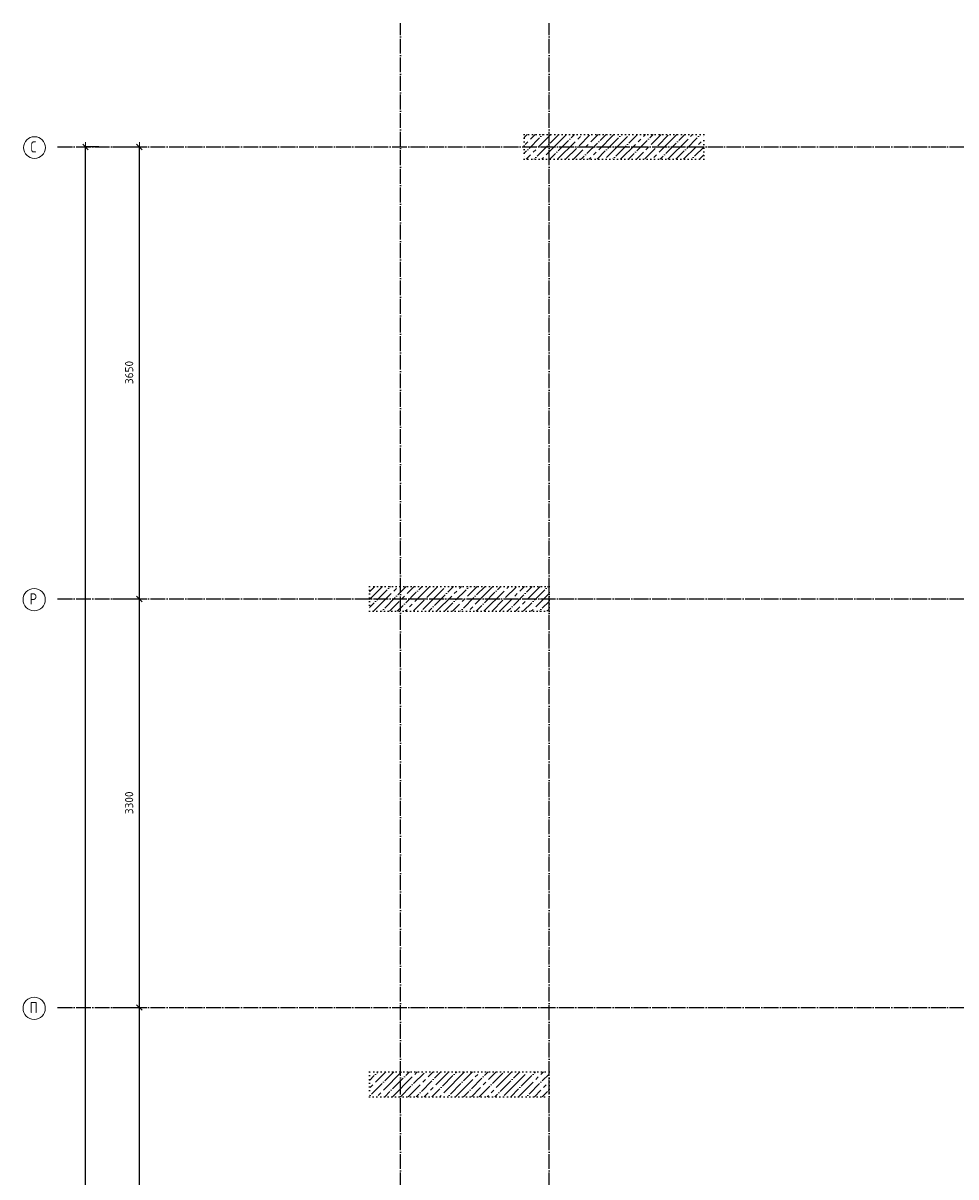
# Model space of a CAD drawing. Header units: millimetres. Extents: x -37663 to 118746, y -2869 to 47508.
# Tile 32 of 54: x -3049 to 4487, y 38172 to 47490. Entities that reach past the tile are written whole.
import ezdxf

# ---------------------------------------------------------------- set-up
doc = ezdxf.new("R2010")
doc.units = ezdxf.units.MM
doc.header["$PDMODE"] = 65
for name, pattern in [('______11', [150, 120, -15, 0, -15]), ('______5', [330, 240, -30, 30, -30]), ('______9', [30, 0, -30])]:
    doc.linetypes.add(name, pattern=pattern)
doc.layers.add('Колонна (2)', color=7, linetype='Continuous', lineweight=35)
doc.layers.add('Размерная линия_ общее', color=7, linetype='Continuous', lineweight=13)
doc.layers.add('Осевая линия_ общее', color=7, linetype='______5', lineweight=13, true_color=0xa0a0a0)
doc.styles.add('ISOCPEUR', font='ISOCPEUR')
doc.dimstyles.new('DIMSTYLE_2', dxfattribs={"dimtxt": 66, "dimasz": 75, "dimexe": 0, "dimexo": 0, "dimgap": 33, "dimtad": 2, "dimdec": 0, "dimrnd": 5, "dimzin": 12, "dimdsep": 46, "dimtxsty": 'ISOCPEUR', "dimblk1": 'ALL_ML_STRICH', "dimblk2": 'ALL_ML_STRICH', "dimsah": 1, "dimcen": 0, "dimclrd": 7, "dimclre": 256, "dimclrt": 7, "dimadec": 0, "dimazin": 0, "dimtfac": 1, "dimtdec": 0, "dimtix": 1, "dimtmove": 2, "dimatfit": 3, "dimfxl": 0, "dimtzin": 0, "dimlwd": 0, "dimlwe": -3, "dimarcsym": 0})
doc.dimstyles.new('DIMSTYLE_3', dxfattribs={"dimtxt": 66, "dimasz": 75, "dimexe": 0, "dimexo": 0, "dimgap": 33, "dimtad": 2, "dimdec": 0, "dimrnd": 5, "dimzin": 12, "dimdsep": 46, "dimtxsty": 'ISOCPEUR', "dimblk1": 'ALL_ML_STRICH', "dimblk2": 'ALL_ML_STRICH', "dimsah": 1, "dimcen": 0, "dimclrd": 7, "dimclre": 256, "dimclrt": 7, "dimadec": 0, "dimazin": 0, "dimtfac": 1, "dimtdec": 0, "dimtix": 1, "dimtmove": 2, "dimatfit": 3, "dimfxl": 0, "dimtzin": 0, "dimlwd": 0, "dimlwe": -3, "dimarcsym": 0})
pattern_1 = [(45, (0, 0), (-63.63961, 63.63961), [120, -15, 0, -15]), (45, (-31.82, 31.82), (-63.63961, 63.63961), [240, -30, 30, -30])]

# ---------------------------------------------------------------- blocks, each defined once
blk = doc.blocks.new('ALL_ML_STRICH')
at = {"color": 0, "linetype": 'ByBlock', "lineweight": -2}
for p, q in [((-1, 0), (0.5, 0)), ((-0.3, -0.3), (0.3, 0.3)), ((0, -0.5), (0, 0.5))]:
    blk.add_line(p, q, dxfattribs=at)
blk = doc.blocks.new('*D4')
at = {"layer": 'DEFPOINTS', "color": 7, "linetype": 'Continuous', "lineweight": 13, "transparency": 33554687}
for p in [(-2417.8, 46490), (-2783, 0), (-2544.2, 0)]:
    blk.add_point(p, dxfattribs=at)
at = {"layer": 'Размерная линия_ общее', "color": 253, "linetype": 'Continuous', "lineweight": -2, "true_color": 0xa0a0a0, "transparency": 33554687}
for p, q in [((-2437.8, 46490), (-2544.2, 46490)), ((-2763, 0), (-2544.2, 0))]:
    blk.add_line(p, q, dxfattribs=at)
at = {"layer": 'Размерная линия_ общее', "color": 7, "linetype": 'Continuous', "lineweight": -2, "transparency": 33554687}
blk.add_line((-2544.2, 0), (-2544.2, 46490), dxfattribs=at)
at = {"layer": 'Размерная линия_ общее', "color": 7, "linetype": 'Continuous', "lineweight": 13, "transparency": 33554687, "xscale": 75, "yscale": 75, "zscale": 75}
for p, rotation in [((-2544.2, 46490), 90), ((-2544.2, 0), 270)]:
    blk.add_blockref('ALL_ML_STRICH', p, dxfattribs=dict(at, rotation=rotation))
at = {"layer": 'Размерная линия_ общее', "color": 7, "linetype": 'Continuous', "lineweight": 13, "transparency": 33554687, "insert": (-2627.2, 23241.7), "char_height": 66, "width": 330, "attachment_point": 5, "rotation": 90, "style": 'ISOCPEUR'}
blk.add_mtext('\\A1;{46490}', dxfattribs=at)
blk = doc.blocks.new('*D16')
at = {"layer": 'DEFPOINTS', "color": 7, "linetype": 'Continuous', "lineweight": 13, "transparency": 33554687}
for p in [(-2423.8, 39540), (-2423.8, 35620), (-2108.6, 35620)]:
    blk.add_point(p, dxfattribs=at)
at = {"layer": 'Размерная линия_ общее', "color": 253, "linetype": 'Continuous', "lineweight": -2, "true_color": 0xa0a0a0, "transparency": 33554687}
for p, q in [((-2323.8, 39540), (-2108.6, 39540)), ((-2323.8, 35620), (-2108.6, 35620))]:
    blk.add_line(p, q, dxfattribs=at)
at = {"layer": 'Размерная линия_ общее', "color": 7, "linetype": 'Continuous', "lineweight": -2, "transparency": 33554687}
blk.add_line((-2108.6, 35620), (-2108.6, 39540), dxfattribs=at)
at = {"layer": 'Размерная линия_ общее', "color": 7, "linetype": 'Continuous', "lineweight": 13, "transparency": 33554687, "xscale": 75, "yscale": 75, "zscale": 75}
for p, rotation in [((-2108.6, 39540), 90), ((-2108.6, 35620), 270)]:
    blk.add_blockref('ALL_ML_STRICH', p, dxfattribs=dict(at, rotation=rotation))
at = {"layer": 'Размерная линия_ общее', "color": 7, "linetype": 'Continuous', "lineweight": 13, "transparency": 33554687, "insert": (-2191.6, 37583.3), "char_height": 66, "width": 264, "attachment_point": 5, "rotation": 90, "style": 'ISOCPEUR'}
blk.add_mtext('\\A1;{3920}', dxfattribs=at)
blk = doc.blocks.new('*D17')
at = {"layer": 'DEFPOINTS', "color": 7, "linetype": 'Continuous', "lineweight": 13, "transparency": 33554687}
for p in [(-2423.8, 42840), (-2423.8, 39540), (-2108.6, 39540)]:
    blk.add_point(p, dxfattribs=at)
at = {"layer": 'Размерная линия_ общее', "color": 253, "linetype": 'Continuous', "lineweight": -2, "true_color": 0xa0a0a0, "transparency": 33554687}
for p, q in [((-2323.8, 42840), (-2108.6, 42840)), ((-2323.8, 39540), (-2108.6, 39540))]:
    blk.add_line(p, q, dxfattribs=at)
at = {"layer": 'Размерная линия_ общее', "color": 7, "linetype": 'Continuous', "lineweight": -2, "transparency": 33554687}
blk.add_line((-2108.6, 39540), (-2108.6, 42840), dxfattribs=at)
at = {"layer": 'Размерная линия_ общее', "color": 7, "linetype": 'Continuous', "lineweight": 13, "transparency": 33554687, "xscale": 75, "yscale": 75, "zscale": 75}
for p, rotation in [((-2108.6, 42840), 90), ((-2108.6, 39540), 270)]:
    blk.add_blockref('ALL_ML_STRICH', p, dxfattribs=dict(at, rotation=rotation))
at = {"layer": 'Размерная линия_ общее', "color": 7, "linetype": 'Continuous', "lineweight": 13, "transparency": 33554687, "insert": (-2191.6, 41193.3), "char_height": 66, "width": 264, "attachment_point": 5, "rotation": 90, "style": 'ISOCPEUR'}
blk.add_mtext('\\A1;{3300}', dxfattribs=at)
blk = doc.blocks.new('*D18')
at = {"layer": 'DEFPOINTS', "color": 7, "linetype": 'Continuous', "lineweight": 13, "transparency": 33554687}
for p in [(-2423.8, 46490), (-2423.8, 42840), (-2108.6, 42840)]:
    blk.add_point(p, dxfattribs=at)
at = {"layer": 'Размерная линия_ общее', "color": 253, "linetype": 'Continuous', "lineweight": -2, "true_color": 0xa0a0a0, "transparency": 33554687}
for p, q in [((-2323.8, 46490), (-2108.6, 46490)), ((-2323.8, 42840), (-2108.6, 42840))]:
    blk.add_line(p, q, dxfattribs=at)
at = {"layer": 'Размерная линия_ общее', "color": 7, "linetype": 'Continuous', "lineweight": -2, "transparency": 33554687}
blk.add_line((-2108.6, 42840), (-2108.6, 46490), dxfattribs=at)
at = {"layer": 'Размерная линия_ общее', "color": 7, "linetype": 'Continuous', "lineweight": 13, "transparency": 33554687, "xscale": 75, "yscale": 75, "zscale": 75}
for p, rotation in [((-2108.6, 46490), 90), ((-2108.6, 42840), 270)]:
    blk.add_blockref('ALL_ML_STRICH', p, dxfattribs=dict(at, rotation=rotation))
at = {"layer": 'Размерная линия_ общее', "color": 7, "linetype": 'Continuous', "lineweight": 13, "transparency": 33554687, "insert": (-2191.6, 44668.3), "char_height": 66, "width": 264, "attachment_point": 5, "rotation": 90, "style": 'ISOCPEUR'}
blk.add_mtext('\\A1;{3650}', dxfattribs=at)
blk = doc.blocks.new('СЛОЖНЫЙ_ОБЪЕКТ_1')
at = {"layer": 'Осевая линия_ общее', "color": 253, "linetype": '______11', "lineweight": -3, "true_color": 0xa0a0a0, "transparency": 33554687}
for p, q in [((0, -2590), (0, 47490)), ((1200, -2590), (1200, 47490)), ((-2770, 46490), (14210, 46490)), ((-2770, 42840), (14210, 42840)), ((-2770, 39540), (16240, 39540))]:
    blk.add_line(p, q, dxfattribs=at)
at = {"layer": 'Осевая линия_ общее', "color": 7, "linetype": 'Continuous', "lineweight": 13, "transparency": 33554687}
for centre, radius in [((-2956.3, 46484.2), 87.7), ((-2958.9, 42834.2), 89.6), ((-2958.9, 39534.2), 89.6)]:
    blk.add_circle(centre, radius, dxfattribs=at)
at = {"layer": 'Осевая линия_ общее', "color": 7, "linetype": 'Continuous', "lineweight": 13, "transparency": 33554687, "char_height": 90, "attachment_point": 7, "style": 'ISOCPEUR'}
for s, insert, width in [('\\W0.78;С', (-2987.8, 46445), 97.922), ('\\W0.80;Р', (-2994.9, 42795), 107.95), ('\\W0.80;П', (-2994.9, 39495), 107.95)]:
    blk.add_mtext(s, dxfattribs=dict(at, insert=insert, width=width))

msp = doc.modelspace()

# ---------------------------------------------------------------- hatches: boundary and pattern name
at = {"layer": 'Колонна (2)', "lineweight": 18, "transparency": 33554687}
h = msp.add_hatch(dxfattribs=at)
h.set_pattern_fill('__________539', color=256, scale=30, style=0, pattern_type=2)
h.set_pattern_definition(pattern_1)
h.paths.add_polyline_path([(2450, 46590), (1000, 46590), (1000, 46390), (2450, 46390)], flags=0)
h = msp.add_hatch(dxfattribs=at)
h.set_pattern_fill('__________539', color=256, scale=30, style=0, pattern_type=2)
h.set_pattern_definition(pattern_1)
h.paths.add_polyline_path([(1200, 42940), (-250, 42940), (-250, 42740), (1200, 42740)], flags=0)
h = msp.add_hatch(dxfattribs=at)
h.set_pattern_fill('__________539', color=256, scale=30, style=0, pattern_type=2)
h.set_pattern_definition(pattern_1)
h.paths.add_polyline_path([(1200, 39020), (-250, 39020), (-250, 38820), (1200, 38820)], flags=0)

# ---------------------------------------------------------------- linework, layer by layer
at = {"layer": 'Колонна (2)', "color": 7, "linetype": '______9', "lineweight": -3, "transparency": 33554687}
for p, q in [((2450, 46590), (1000, 46590)), ((1000, 46590), (1000, 46390)), ((2450, 46390), (2450, 46590)), ((1000, 46390), (2450, 46390)), ((1200, 42940), (-250, 42940)), ((-250, 42940), (-250, 42740)), ((1200, 42740), (1200, 42940)), ((-250, 42740), (1200, 42740)), ((1200, 39020), (-250, 39020)), ((-250, 39020), (-250, 38820)), ((1200, 38820), (1200, 39020)), ((-250, 38820), (1200, 38820))]:
    msp.add_line(p, q, dxfattribs=at)

# ---------------------------------------------------------------- block references
at = {"layer": 'Осевая линия_ общее', "color": 253, "linetype": '______11', "lineweight": -3, "true_color": 0xa0a0a0, "transparency": 33554687}
msp.add_blockref('СЛОЖНЫЙ_ОБЪЕКТ_1', (0, 0), dxfattribs=at)

# ---------------------------------------------------------------- dimensions: what is measured, and where the dimension line sits
at = {"layer": 'Размерная линия_ общее', "color": 7, "linetype": 'Continuous', "lineweight": 13, "transparency": 33554687}
for base, p1, p2, dimstyle, picture, middle in [((-2544.2, 46490), (-2763, 0), (-2437.8, 46490), 'DIMSTYLE_2', '*D4', (-2627.2, 23241.7)), ((-2108.6, 46490), (-2323.8, 42840), (-2323.8, 46490), 'DIMSTYLE_3', '*D18', (-2191.6, 44668.3)), ((-2108.6, 42840), (-2323.8, 39540), (-2323.8, 42840), 'DIMSTYLE_3', '*D17', (-2191.6, 41193.3)), ((-2108.6, 39540), (-2323.8, 35620), (-2323.8, 39540), 'DIMSTYLE_3', '*D16', (-2191.6, 37583.3))]:
    dim = msp.add_linear_dim(base=base, p1=p1, p2=p2, angle=90, dimstyle=dimstyle, override={"dimpost": '<>', "dimclrd": 7, "dimclre": 253, "dimclrt": 7, "dimlwd": 0, "dimlwe": 65533}, dxfattribs=at)
    dim.commit()
    dim.dimension.update_dxf_attribs({"geometry": picture, "text_midpoint": middle, "dimtype": 160})

doc.saveas('drawing.dxf')
